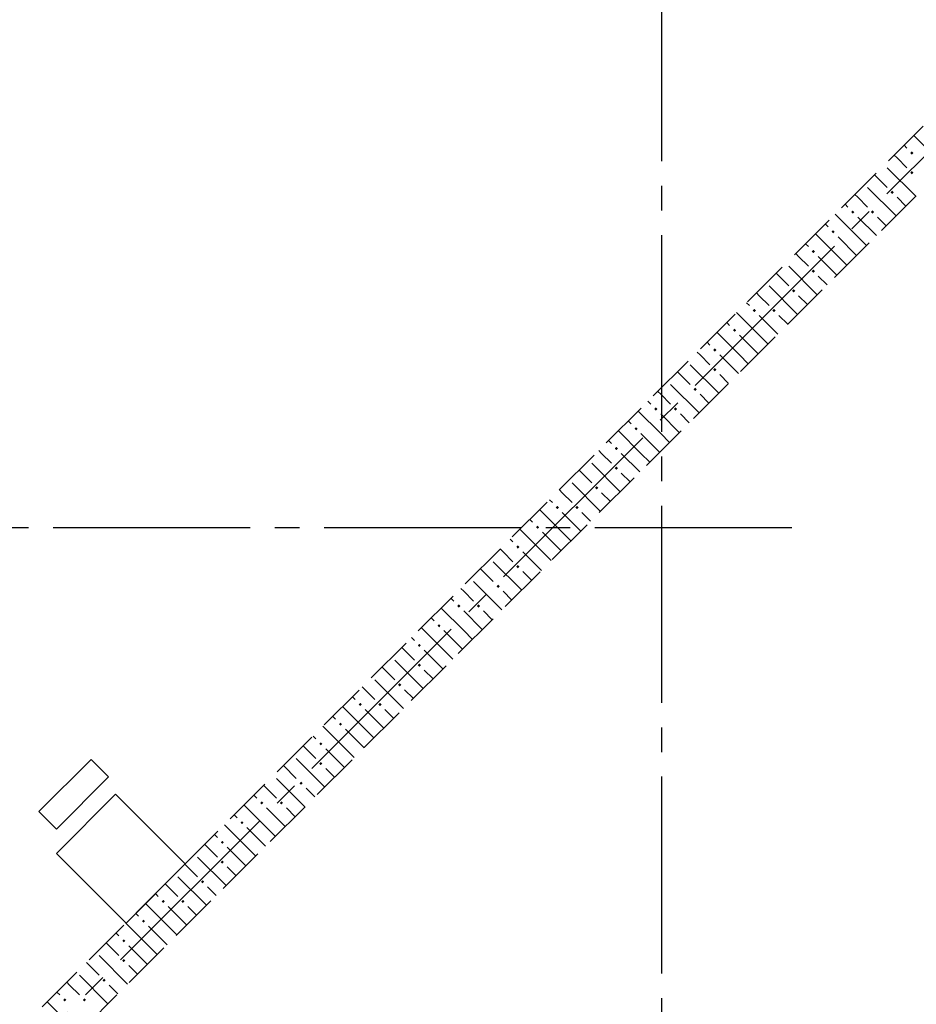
# Model space of a CAD drawing. Header units: millimetres. Extents: x 0 to 42908, y 0 to 59400.
# Tile 13 of 29: x 19218 to 22859, y 27195 to 31195. Entities that reach past the tile are written whole.
import ezdxf

# ---------------------------------------------------------------- set-up
doc = ezdxf.new("R2010")
doc.units = ezdxf.units.MM
doc.linetypes.add('______2', pattern=[270, 200, -70])
doc.linetypes.add('______5', pattern=[1100, 800, -100, 100, -100])
doc.layers.add('ЖБ Перекрытие верхний уровень', color=7, linetype='Continuous', lineweight=25, true_color=0xe0e0ff)
doc.layers.add('ЖБ Стена верхний уровень', color=7, linetype='Continuous', lineweight=25, true_color=0x006e00)
doc.layers.add('Оси', color=40, linetype='______5', lineweight=18)

msp = doc.modelspace()

# ---------------------------------------------------------------- hatches: boundary and pattern name
at = {"layer": 'ЖБ Стена верхний уровень', "linetype": 'Continuous', "lineweight": 18, "transparency": 33554687}
for points in [[(22834.5, 30653.1), (22840.9, 30659.6), (22847.4, 30653.1), (22840.9, 30646.6)], [(22834.5, 30573.1), (22840.9, 30579.6), (22847.4, 30573.1), (22840.9, 30566.6)], [(22754.4, 30493.1), (22760.9, 30499.6), (22767.4, 30493.1), (22760.9, 30486.6)], [(22594.5, 30413.1), (22601, 30419.6), (22607.5, 30413.1), (22601, 30406.6)], [(22674.5, 30413.1), (22681, 30419.6), (22687.5, 30413.1), (22681, 30406.6)], [(22514.5, 30333.1), (22521, 30339.6), (22527.4, 30333.1), (22521, 30326.6)], [(22434.5, 30253.1), (22440.9, 30259.6), (22447.4, 30253.1), (22440.9, 30246.6)], [(22434.5, 30173.1), (22440.9, 30179.6), (22447.4, 30173.1), (22440.9, 30166.6)], [(22354.4, 30093.1), (22360.9, 30099.6), (22367.4, 30093.1), (22360.9, 30086.6)], [(22194.5, 30013.1), (22201, 30019.6), (22207.5, 30013.1), (22201, 30006.6)], [(22274.5, 30013.1), (22281, 30019.6), (22287.5, 30013.1), (22281, 30006.6)], [(22114.5, 29933.1), (22121, 29939.6), (22127.4, 29933.1), (22121, 29926.6)], [(22034.5, 29853.1), (22040.9, 29859.6), (22047.4, 29853.1), (22040.9, 29846.6)], [(22034.5, 29773.1), (22040.9, 29779.6), (22047.4, 29773.1), (22040.9, 29766.6)], [(21954.4, 29693.1), (21960.9, 29699.6), (21967.4, 29693.1), (21960.9, 29686.6)], [(21794.5, 29613.1), (21801, 29619.6), (21807.5, 29613.1), (21801, 29606.6)], [(21874.5, 29613.1), (21881, 29619.6), (21887.5, 29613.1), (21881, 29606.6)], [(21714.5, 29533.1), (21721, 29539.6), (21727.4, 29533.1), (21721, 29526.6)], [(21634.5, 29453.1), (21640.9, 29459.6), (21647.4, 29453.1), (21640.9, 29446.6)], [(21634.5, 29373.1), (21640.9, 29379.6), (21647.4, 29373.1), (21640.9, 29366.6)], [(21554.4, 29293.1), (21560.9, 29299.6), (21567.4, 29293.1), (21560.9, 29286.6)], [(21394.5, 29213.1), (21401, 29219.6), (21407.5, 29213.1), (21401, 29206.6)], [(21474.5, 29213.1), (21481, 29219.6), (21487.5, 29213.1), (21481, 29206.6)], [(21314.5, 29133.1), (21321, 29139.6), (21327.4, 29133.1), (21321, 29126.6)], [(21234.5, 29053.1), (21240.9, 29059.6), (21247.4, 29053.1), (21240.9, 29046.6)], [(21234.5, 28973.1), (21240.9, 28979.6), (21247.4, 28973.1), (21240.9, 28966.6)], [(21154.4, 28893.1), (21160.9, 28899.6), (21167.4, 28893.1), (21160.9, 28886.6)], [(20994.5, 28813.1), (21001, 28819.6), (21007.5, 28813.1), (21001, 28806.6)], [(21074.5, 28813.1), (21081, 28819.6), (21087.5, 28813.1), (21081, 28806.6)], [(20914.5, 28733.1), (20921, 28739.6), (20927.4, 28733.1), (20921, 28726.6)], [(20834.5, 28653.1), (20840.9, 28659.6), (20847.4, 28653.1), (20840.9, 28646.6)], [(20834.5, 28573.1), (20840.9, 28579.6), (20847.4, 28573.1), (20840.9, 28566.6)], [(20754.4, 28493.1), (20760.9, 28499.6), (20767.4, 28493.1), (20760.9, 28486.6)], [(20594.5, 28413.1), (20601, 28419.6), (20607.5, 28413.1), (20601, 28406.6)], [(20674.5, 28413.1), (20681, 28419.6), (20687.5, 28413.1), (20681, 28406.6)], [(20514.5, 28333.1), (20521, 28339.6), (20527.4, 28333.1), (20521, 28326.6)], [(20434.5, 28253.1), (20440.9, 28259.6), (20447.4, 28253.1), (20440.9, 28246.6)], [(20434.5, 28173.1), (20440.9, 28179.6), (20447.4, 28173.1), (20440.9, 28166.6)], [(20354.4, 28093.1), (20360.9, 28099.6), (20367.4, 28093.1), (20360.9, 28086.6)], [(20194.5, 28013.1), (20201, 28019.6), (20207.5, 28013.1), (20201, 28006.6)], [(20274.5, 28013.1), (20281, 28019.6), (20287.5, 28013.1), (20281, 28006.6)], [(20114.5, 27933.1), (20121, 27939.6), (20127.4, 27933.1), (20121, 27926.6)], [(20034.5, 27853.1), (20040.9, 27859.6), (20047.4, 27853.1), (20040.9, 27846.6)], [(20034.5, 27773.1), (20040.9, 27779.6), (20047.4, 27773.1), (20040.9, 27766.6)], [(19954.4, 27693.1), (19960.9, 27699.6), (19967.4, 27693.1), (19960.9, 27686.6)], [(19794.5, 27613.1), (19801, 27619.6), (19807.5, 27613.1), (19801, 27606.6)], [(19874.5, 27613.1), (19881, 27619.6), (19887.5, 27613.1), (19881, 27606.6)], [(19714.5, 27533.1), (19721, 27539.6), (19727.4, 27533.1), (19721, 27526.6)], [(19634.5, 27453.1), (19640.9, 27459.6), (19647.4, 27453.1), (19640.9, 27446.6)], [(19634.5, 27373.1), (19640.9, 27379.6), (19647.4, 27373.1), (19640.9, 27366.6)], [(19554.4, 27293.1), (19560.9, 27299.6), (19567.4, 27293.1), (19560.9, 27286.6)], [(19394.5, 27213.1), (19401, 27219.6), (19407.5, 27213.1), (19401, 27206.6)], [(19474.5, 27213.1), (19481, 27219.6), (19487.5, 27213.1), (19481, 27206.6)]]:
    msp.add_hatch(color=7, dxfattribs=at).paths.add_polyline_path(points, flags=16)

# ---------------------------------------------------------------- linework, layer by layer
at = {"layer": 'ЖБ Перекрытие верхний уровень', "color": 7, "linetype": 'Continuous', "lineweight": 18, "transparency": 33554687}
for p, q in [((19508.6, 28189.9), (19296.5, 27977.8)), ((19579.4, 28119.2), (19508.6, 28189.9)), ((19367.2, 27907.1), (19579.4, 28119.2)), ((19607.5, 28048.6), (19367.1, 27808.2)), ((19890.4, 27765.7), (19607.5, 28048.6)), ((19296.5, 27977.8), (19367.2, 27907.1)), ((19367.1, 27808.2), (19650, 27525.3)), ((19650, 27525.3), (19890.4, 27765.7))]:
    msp.add_line(p, q, dxfattribs=at)
at = {"layer": 'ЖБ Стена верхний уровень', "color": 251, "linetype": '______2', "lineweight": 13, "true_color": 0x656565, "transparency": 33554687}
for p, q in [((23650.7, 31526.1), (17435.2, 25310.6)), ((17562.5, 25183.3), (23778, 31398.8))]:
    msp.add_line(p, q, dxfattribs=at)
at = {"layer": 'ЖБ Стена верхний уровень', "color": 9, "linetype": 'Continuous', "lineweight": 18, "true_color": 0xc7c7c7, "transparency": 33554687}
for p, q in [((22940.9, 30633.1), (22849.4, 30724.7)), ((22809.4, 30684.7), (22821, 30673.1)), ((22781, 30633.1), (22769.4, 30644.7)), ((22821, 30593.1), (22781, 30633.1)), ((22689.4, 30564.7), (22740.9, 30513.1)), ((22740.9, 30593.1), (22856.6, 30477.4)), ((22621, 30473.1), (22609.4, 30484.7)), ((22660.9, 30513.1), (22776.6, 30397.4)), ((22569.4, 30444.7), (22581, 30433.1)), ((22660.9, 30433.1), (22621, 30473.1)), ((22781, 30473.1), (22816.6, 30437.4)), ((22621, 30313.1), (22529.4, 30404.7)), ((22489.4, 30364.7), (22501, 30353.1)), ((22621, 30393.1), (22696.6, 30317.4)), ((22701, 30393.1), (22736.6, 30357.4)), ((22540.9, 30233.1), (22449.4, 30324.7)), ((22409.4, 30284.7), (22421, 30273.1)), ((22540.9, 30313.1), (22616.6, 30237.4)), ((22621, 30313.1), (22656.6, 30277.4)), ((22381, 30233.1), (22369.4, 30244.7)), ((22421, 30193.1), (22381, 30233.1)), ((22460.9, 30233.1), (22536.6, 30157.4)), ((22540.9, 30233.1), (22576.6, 30197.4)), ((22289.4, 30164.7), (22340.9, 30113.1)), ((22340.9, 30193.1), (22456.6, 30077.4)), ((22460.9, 30153.1), (22496.6, 30117.4)), ((22221, 30073.1), (22209.4, 30084.7)), ((22260.9, 30113.1), (22376.6, 29997.4)), ((22169.4, 30044.7), (22181, 30033.1)), ((22260.9, 30033.1), (22221, 30073.1)), ((22381, 30073.1), (22416.6, 30037.4)), ((22221, 29913.1), (22129.4, 30004.7)), ((22089.4, 29964.7), (22101, 29953.1)), ((22221, 29993.1), (22296.6, 29917.4)), ((22301, 29993.1), (22336.6, 29957.4)), ((22140.9, 29833.1), (22049.4, 29924.7)), ((22009.4, 29884.7), (22021, 29873.1)), ((22140.9, 29913.1), (22216.6, 29837.4)), ((22221, 29913.1), (22256.6, 29877.4)), ((21981, 29833.1), (21969.4, 29844.7)), ((22021, 29793.1), (21981, 29833.1)), ((22060.9, 29833.1), (22136.6, 29757.4)), ((22140.9, 29833.1), (22176.6, 29797.4)), ((21889.4, 29764.7), (21940.9, 29713.1)), ((21940.9, 29793.1), (22056.6, 29677.4)), ((22060.9, 29753.1), (22096.6, 29717.4)), ((21821, 29673.1), (21809.4, 29684.7)), ((21860.9, 29713.1), (21976.6, 29597.4)), ((21769.4, 29644.7), (21781, 29633.1)), ((21860.9, 29633.1), (21821, 29673.1)), ((21981, 29673.1), (22016.6, 29637.4)), ((21821, 29513.1), (21729.4, 29604.7)), ((21689.4, 29564.7), (21701, 29553.1)), ((21821, 29593.1), (21896.6, 29517.4)), ((21901, 29593.1), (21936.6, 29557.4)), ((21740.9, 29433.1), (21649.4, 29524.7)), ((21609.4, 29484.7), (21621, 29473.1)), ((21740.9, 29513.1), (21816.6, 29437.4)), ((21821, 29513.1), (21856.6, 29477.4)), ((21581, 29433.1), (21569.4, 29444.7)), ((21621, 29393.1), (21581, 29433.1)), ((21660.9, 29433.1), (21736.6, 29357.4)), ((21740.9, 29433.1), (21776.6, 29397.4)), ((21489.4, 29364.7), (21540.9, 29313.1)), ((21540.9, 29393.1), (21656.6, 29277.4)), ((21660.9, 29353.1), (21696.6, 29317.4)), ((21421, 29273.1), (21409.4, 29284.7)), ((21460.9, 29313.1), (21576.6, 29197.4)), ((21369.4, 29244.7), (21381, 29233.1)), ((21460.9, 29233.1), (21421, 29273.1)), ((21581, 29273.1), (21616.6, 29237.4)), ((21421, 29113.1), (21329.4, 29204.7)), ((21289.4, 29164.7), (21301, 29153.1)), ((21421, 29193.1), (21496.6, 29117.4)), ((21501, 29193.1), (21536.6, 29157.4)), ((21340.9, 29033.1), (21249.4, 29124.7)), ((21209.4, 29084.7), (21221, 29073.1)), ((21340.9, 29113.1), (21416.6, 29037.4)), ((21421, 29113.1), (21456.6, 29077.4)), ((21181, 29033.1), (21169.4, 29044.7)), ((21221, 28993.1), (21181, 29033.1)), ((21260.9, 29033.1), (21336.6, 28957.4)), ((21340.9, 29033.1), (21376.6, 28997.4)), ((21089.4, 28964.7), (21140.9, 28913.1)), ((21140.9, 28993.1), (21256.6, 28877.4)), ((21260.9, 28953.1), (21296.6, 28917.4)), ((21021, 28873.1), (21009.4, 28884.7)), ((21060.9, 28913.1), (21176.6, 28797.4)), ((20969.4, 28844.7), (20981, 28833.1)), ((21060.9, 28833.1), (21021, 28873.1)), ((21181, 28873.1), (21216.6, 28837.4)), ((21021, 28713.1), (20929.4, 28804.7)), ((20889.4, 28764.7), (20901, 28753.1)), ((21021, 28793.1), (21096.6, 28717.4)), ((21101, 28793.1), (21136.6, 28757.4)), ((20940.9, 28633.1), (20849.4, 28724.7)), ((20809.4, 28684.7), (20821, 28673.1)), ((20940.9, 28713.1), (21016.6, 28637.4)), ((21021, 28713.1), (21056.6, 28677.4)), ((20781, 28633.1), (20769.4, 28644.7)), ((20821, 28593.1), (20781, 28633.1)), ((20860.9, 28633.1), (20936.6, 28557.4)), ((20940.9, 28633.1), (20976.6, 28597.4)), ((20689.4, 28564.7), (20740.9, 28513.1)), ((20740.9, 28593.1), (20856.6, 28477.4)), ((20860.9, 28553.1), (20896.6, 28517.4)), ((20621, 28473.1), (20609.4, 28484.7)), ((20660.9, 28513.1), (20776.6, 28397.4)), ((20569.4, 28444.7), (20581, 28433.1)), ((20660.9, 28433.1), (20621, 28473.1)), ((20781, 28473.1), (20816.6, 28437.4)), ((20621, 28313.1), (20529.4, 28404.7)), ((20489.4, 28364.7), (20501, 28353.1)), ((20621, 28393.1), (20696.6, 28317.4)), ((20701, 28393.1), (20736.6, 28357.4)), ((20540.9, 28233.1), (20449.4, 28324.7)), ((20409.4, 28284.7), (20421, 28273.1)), ((20540.9, 28313.1), (20616.6, 28237.4)), ((20621, 28313.1), (20656.6, 28277.4)), ((20381, 28233.1), (20369.4, 28244.7)), ((20421, 28193.1), (20381, 28233.1)), ((20460.9, 28233.1), (20536.6, 28157.4)), ((20540.9, 28233.1), (20576.6, 28197.4)), ((20289.4, 28164.7), (20340.9, 28113.1)), ((20340.9, 28193.1), (20456.6, 28077.4)), ((20460.9, 28153.1), (20496.6, 28117.4)), ((20221, 28073.1), (20209.4, 28084.7)), ((20260.9, 28113.1), (20376.6, 27997.4)), ((20169.4, 28044.7), (20181, 28033.1)), ((20260.9, 28033.1), (20221, 28073.1)), ((20381, 28073.1), (20416.6, 28037.4)), ((20221, 27913.1), (20129.4, 28004.7)), ((20089.4, 27964.7), (20101, 27953.1)), ((20221, 27993.1), (20296.6, 27917.4)), ((20301, 27993.1), (20336.6, 27957.4)), ((20140.9, 27833.1), (20049.4, 27924.7)), ((20009.4, 27884.7), (20021, 27873.1)), ((20140.9, 27913.1), (20216.6, 27837.4)), ((20221, 27913.1), (20256.6, 27877.4)), ((19981, 27833.1), (19969.4, 27844.7)), ((20021, 27793.1), (19981, 27833.1)), ((20060.9, 27833.1), (20136.6, 27757.4)), ((20140.9, 27833.1), (20176.6, 27797.4)), ((19889.4, 27764.7), (19940.9, 27713.1)), ((19940.9, 27793.1), (20056.6, 27677.4)), ((20060.9, 27753.1), (20096.6, 27717.4)), ((19821, 27673.1), (19809.4, 27684.7)), ((19860.9, 27713.1), (19976.6, 27597.4)), ((19769.4, 27644.7), (19781, 27633.1)), ((19860.9, 27633.1), (19821, 27673.1)), ((19981, 27673.1), (20016.6, 27637.4)), ((19821, 27513.1), (19729.4, 27604.7)), ((19689.4, 27564.7), (19701, 27553.1)), ((19821, 27593.1), (19896.6, 27517.4)), ((19901, 27593.1), (19936.6, 27557.4)), ((19740.9, 27433.1), (19649.4, 27524.7)), ((19609.4, 27484.7), (19621, 27473.1)), ((19740.9, 27513.1), (19816.6, 27437.4)), ((19821, 27513.1), (19856.6, 27477.4)), ((19581, 27433.1), (19569.4, 27444.7)), ((19621, 27393.1), (19581, 27433.1)), ((19660.9, 27433.1), (19736.6, 27357.4)), ((19740.9, 27433.1), (19776.6, 27397.4)), ((19489.4, 27364.7), (19540.9, 27313.1)), ((19540.9, 27393.1), (19656.6, 27277.4)), ((19660.9, 27353.1), (19696.6, 27317.4)), ((19421, 27273.1), (19409.4, 27284.7)), ((19460.9, 27313.1), (19576.6, 27197.4)), ((19369.4, 27244.7), (19381, 27233.1)), ((19460.9, 27233.1), (19421, 27273.1)), ((19581, 27273.1), (19616.6, 27237.4)), ((19421, 27113.1), (19329.4, 27204.7))]:
    msp.add_line(p, q, dxfattribs=at)
at = {"layer": 'Оси', "color": 8, "linetype": '______5', "lineweight": -3, "transparency": 33554687}
for p, q in [((21824, 57820), (21824, 7100)), ((9515.6, 17263.7), (28171.9, 35920)), ((22354, 29130), (4600, 29130))]:
    msp.add_line(p, q, dxfattribs=at)

doc.saveas('drawing.dxf')
